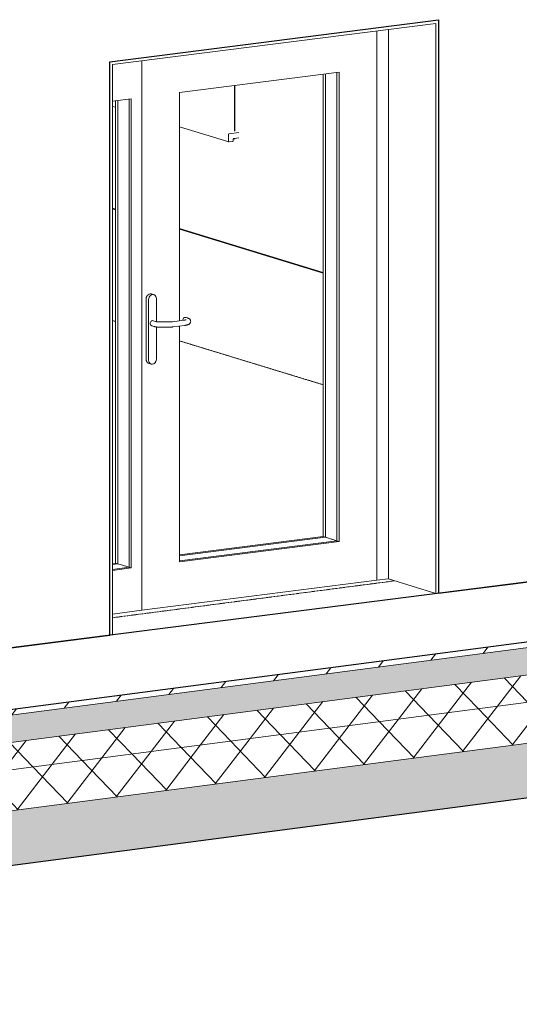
# Model space of a CAD drawing. Header units: millimetres. Extents: x -7937 to 93799, y -5691 to 12696.
# Tile 9 of 67: x 3261 to 5053, y -2990 to 543. Entities that reach past the tile are written whole.
import ezdxf

# ---------------------------------------------------------------- set-up
doc = ezdxf.new("R2010")
doc.units = ezdxf.units.MM
doc.linetypes.add('IMPORT-Grid Line 1_4_ _2_', pattern=[11.1125, 6.35, -1.5875, 1.5875, -1.5875])
for name, color, linetype, lineweight in [('A-DOOR', 7, 'Continuous', 9), ('A-FLOR-MCUT', 7, 'Continuous', 5), ('A-GENM', 7, 'Continuous', 9), ('A-GLAZ', 7, 'Continuous', 9), ('S-GRID', 7, 'Continuous', 9)]:
    doc.layers.add(name, color=color, linetype=linetype, lineweight=lineweight)
for name, color, linetype, lineweight, true_color in [('A-FLOR', 7, 'Continuous', 9, 0x7f7f7f), ('A-FLOR-PATT', 7, 'Continuous', 9, 0x7f7f7f), ('A-WALL', 7, 'Continuous', 9, 0x7f7f7f), ('I-WALL', 7, 'Continuous', 9, 0x7f7f7f), ('Teljed_dwg', 7, 'Continuous', 5, 0x767676)]:
    doc.layers.add(name, color=color, linetype=linetype, lineweight=lineweight, true_color=true_color)
pattern_1 = [(52.476, (-47678.17, 8089.32), (-88.7329, 92.316), []), (133.866, (-47678.17, 8089.32), (-88.7329, -115.53808), [])]

# ---------------------------------------------------------------- blocks, each defined once
blk = doc.blocks.new('Kahepoolne uks laiendi ja klaasistusega - SU-10-1400x2100 mm-5598426-KUNST 3D LÕIGE 01')
at = {"layer": 'A-DOOR', "lineweight": 5}
for p, q in [((4763.9, 542.7), (3584.5, 391.9)), ((4763.9, -1515), (4763.9, 542.7)), ((3594.7, 381.4), (4753.7, 529.6)), ((4541.9, -1468.6), (4541.9, 502.5)), ((4541.9, 502.5), (4541.9, -1468.6)), ((4584, -1463.3), (4584, 507.9)), ((4753.7, 529.6), (4753.7, -1516.3)), ((3584.5, 391.9), (3584.5, -1665.7)), ((3699.5, 394.8), (3699.5, -1576.3)), ((3699.5, -1576.3), (3699.5, 394.8)), ((3594.7, -1664.4), (3594.7, 381.4)), ((3834.3, 281), (4407.1, 354.3)), ((4407.1, 354.3), (4407.1, -1329.1)), ((4399, -1326.6), (4399, 353.2)), ((3594.7, 250.4), (3661.6, 259)), ((3653.5, -1421.9), (3653.5, 257.9)), ((3661.6, 259), (3661.6, -1424.4)), ((3834.3, -537.8), (3834.3, 281)), ((3834.3, -1402.3), (3834.3, -556.3)), ((3834.3, -1398.8), (4399, -1326.6)), ((4407.1, -1329.1), (3834.3, -1402.3)), ((4399, -1326.6), (4407.1, -1329.1)), ((3594.7, -1429.4), (3653.5, -1421.9)), ((3661.6, -1424.4), (3594.7, -1433)), ((3653.5, -1421.9), (3661.6, -1424.4)), ((3699.5, -1576.3), (4541.9, -1468.6)), ((4541.9, -1468.6), (4584, -1463.3)), ((4753.7, -1516.3), (4584, -1463.3)), ((4753.7, -1516.3), (4763.9, -1515)), ((3594.7, -1589.7), (3699.5, -1576.3)), ((3584.5, -1665.7), (3594.7, -1664.4))]:
    blk.add_line(p, q, dxfattribs=at)
at = {"layer": 'A-DOOR', "color": 250, "lineweight": 5, "true_color": 0x404040}
for p, q in [((4350.5, -1311.4), (4350.5, 347)), ((4358.6, 348.1), (4358.6, -1313.9)), ((3605, -1406.7), (3605, 251.7)), ((3613.1, 252.8), (3613.1, -1409.2)), ((3834.3, -1377.4), (4350.5, -1311.4)), ((4358.6, -1313.9), (3834.3, -1381)), ((4350.5, -1311.4), (4399, -1326.6)), ((4399, -1326.6), (4358.6, -1313.9)), ((3594.7, -1408), (3605, -1406.7)), ((3613.1, -1409.2), (3594.7, -1411.6)), ((3605, -1406.7), (3653.5, -1421.9)), ((3613.1, -1409.2), (3653.5, -1421.9))]:
    blk.add_line(p, q, dxfattribs=at)
blk = doc.blocks.new('Projekteeritav aken - A-01-2350x2100 mm-4784435-KUNST 3D LÕIGE 01')
at = {"layer": 'A-GLAZ', "color": 250, "lineweight": 5, "true_color": 0x404040}
for p, q in [((3594.7, 231.4), (3605, 228.3)), ((3834.3, 158.3), (4012, 104.1)), ((4010.4, 130.1), (4010.4, 106.6)), ((4048, 138), (4012.9, 133.4)), ((4027.1, 108.8), (4027.1, 111.9)), ((4030.3, 116.1), (4048, 118.4)), ((4012.9, 104), (4024.6, 105.5))]:
    blk.add_line(p, q, dxfattribs=at)
for points in [[(4012.9, 133.4, 0), (4012.2, 133.2, 0), (4011.6, 132.9, 0), (4011.1, 132.3, 0), (4010.7, 131.7, 0), (4010.5, 130.9, 0), (4010.4, 130.1, 0)], [(4010.4, 106.6, 0), (4010.5, 105.9, 0), (4010.7, 105.2, 0), (4011.1, 104.6, 0), (4011.6, 104.2, 0), (4012.2, 104, 0), (4012.9, 104, 0)], [(4024.6, 105.5, 0), (4025.2, 105.7, 0), (4025.8, 106.1, 0), (4026.4, 106.6, 0), (4026.8, 107.3, 0), (4027, 108, 0)], [(4027.1, 111.9, 0), (4027.2, 112.9, 0), (4027.5, 113.9, 0), (4028, 114.7, 0), (4028.7, 115.4, 0), (4029.5, 115.9, 0), (4030.3, 116.1, 0)]]:
    blk.add_polyline3d(points, dxfattribs=at)
blk = doc.blocks.new('Architectural hardware_Handle _inside_ _ Knob _outside__ASSA ABLOY BE_N49674509200000 - Handle _inside_ _ Knob _outside__N49674509200000-5598427-KUNST 3D LÕIGE 01')
at = {"layer": 'A-GENM', "lineweight": 5}
for p, q in [((3715.1, -676.3), (3715.1, -458.8)), ((3742.5, -444), (3733.9, -441.3)), ((3751.5, -541.2), (3751.5, -457.9)), ((3723.7, -461.5), (3723.7, -679)), ((3863.4, -527.6), (3857, -525.5)), ((3734.8, -555.5), (3742.9, -558)), ((3748.5, -539.9), (3740.4, -537.4)), ((3751.5, -675.5), (3751.5, -559.7)), ((3797.8, -541.5), (3767.8, -541.7)), ((3768, -560.7), (3798, -560.5)), ((3850.3, -535.5), (3809, -540.8)), ((3811.4, -559.6), (3852.7, -554.3)), ((3724.1, -690.3), (3732.7, -693))]:
    blk.add_line(p, q, dxfattribs=at)
for points in [[(3715.1, -458.8, 0), (3715.6, -454.5, 0), (3717, -450.5, 0), (3719.2, -446.8, 0), (3722, -443.9, 0), (3725.4, -441.9, 0), (3729, -440.8, 0), (3732.6, -440.9, 0)], [(3751.5, -457.9, 0), (3751, -453.8, 0), (3749.7, -450.1, 0), (3747.4, -447, 0), (3744.6, -444.8, 0), (3741.2, -443.6, 0), (3737.6, -443.5, 0), (3734, -444.6, 0), (3730.7, -446.6, 0), (3727.8, -449.5, 0), (3725.6, -453.2, 0), (3724.2, -457.2, 0), (3723.7, -461.5, 0)], [(3846.1, -535.6, 0), (3846.4, -533.2, 0), (3847.2, -530.8, 0), (3848.5, -528.8, 0), (3850.1, -527.1, 0), (3852.1, -525.9, 0), (3854.1, -525.3, 0), (3856.2, -525.4, 0), (3858.1, -526, 0)], [(3874.8, -539.9, 0), (3874.6, -537.8, 0), (3874, -535.8, 0), (3873.2, -534.2, 0), (3872.3, -532.9, 0), (3871.4, -531.9, 0), (3870.5, -531.1, 0), (3869.6, -530.4, 0), (3868.7, -529.8, 0), (3867.9, -529.4, 0), (3867, -528.9, 0), (3866.2, -528.6, 0), (3865.3, -528.2, 0), (3864.5, -527.9, 0), (3863.6, -527.6, 0), (3863.4, -527.6, 0)], [(3729.6, -547.4, 0), (3729.9, -545, 0), (3730.7, -542.7, 0), (3732, -540.6, 0), (3733.6, -538.9, 0), (3735.5, -537.7, 0), (3737.6, -537.1, 0), (3739.7, -537.2, 0), (3741.6, -537.9, 0)], [(3734.8, -555.5, 0), (3733.6, -555, 0), (3732, -553.7, 0), (3730.7, -552, 0), (3729.9, -549.8, 0), (3729.6, -547.4, 0)], [(3742.9, -558, 0), (3743.6, -558.2, 0), (3744.4, -558.5, 0), (3745.2, -558.7, 0), (3746, -558.9, 0), (3746.9, -559, 0), (3747.7, -559.2, 0), (3748.6, -559.4, 0), (3749.5, -559.5, 0), (3750.4, -559.7, 0), (3751.3, -559.8, 0), (3752.3, -559.9, 0), (3753.2, -560, 0), (3754.2, -560.1, 0), (3755.2, -560.2, 0), (3756.2, -560.3, 0), (3757.2, -560.4, 0), (3758.2, -560.5, 0), (3759.3, -560.5, 0), (3760.3, -560.6, 0), (3761.4, -560.6, 0), (3762.4, -560.7, 0), (3763.5, -560.7, 0), (3764.6, -560.7, 0), (3765.6, -560.7, 0), (3766.7, -560.8, 0), (3767.8, -560.7, 0), (3768, -560.7, 0)], [(3748.5, -539.9, 0), (3748.9, -540, 0), (3749.3, -540.1, 0), (3749.7, -540.2, 0), (3750.2, -540.3, 0), (3750.7, -540.4, 0), (3751.3, -540.5, 0), (3751.9, -540.6, 0), (3752.5, -540.8, 0), (3753.2, -540.9, 0), (3753.9, -541, 0), (3754.6, -541.1, 0), (3755.4, -541.1, 0), (3756.2, -541.2, 0), (3757, -541.3, 0), (3757.8, -541.4, 0), (3758.6, -541.5, 0), (3759.5, -541.5, 0), (3760.4, -541.6, 0), (3761.2, -541.6, 0), (3762.1, -541.7, 0), (3763, -541.7, 0), (3764, -541.7, 0), (3764.9, -541.7, 0), (3765.8, -541.7, 0), (3766.7, -541.8, 0), (3767.6, -541.7, 0), (3767.8, -541.7, 0)], [(3809, -540.8, 0), (3808.2, -540.9, 0), (3807.5, -540.9, 0), (3806.7, -541, 0), (3805.9, -541.1, 0), (3805, -541.2, 0), (3804.2, -541.2, 0), (3803.3, -541.3, 0), (3802.4, -541.3, 0), (3801.5, -541.4, 0), (3800.6, -541.4, 0), (3799.7, -541.4, 0), (3798.8, -541.5, 0), (3797.9, -541.5, 0), (3797.8, -541.5, 0)], [(3811.4, -559.6, 0), (3810.4, -559.7, 0), (3809.5, -559.8, 0), (3808.5, -559.9, 0), (3807.5, -560, 0), (3806.5, -560.1, 0), (3805.5, -560.2, 0), (3804.4, -560.3, 0), (3803.4, -560.3, 0), (3802.3, -560.4, 0), (3801.3, -560.4, 0), (3800.2, -560.4, 0), (3799.1, -560.5, 0), (3798, -560.5, 0), (3798, -560.5, 0)], [(3858.9, -533.6, 0), (3858.9, -533.6, 0), (3858.8, -533.7, 0), (3858.5, -533.8, 0), (3858.2, -533.9, 0), (3857.9, -534, 0), (3857.4, -534.1, 0), (3856.9, -534.3, 0), (3856.4, -534.4, 0), (3855.8, -534.6, 0), (3855.1, -534.7, 0), (3854.4, -534.8, 0), (3853.7, -535, 0), (3852.9, -535.1, 0), (3852.1, -535.2, 0), (3851.2, -535.4, 0), (3850.3, -535.5, 0), (3850.3, -535.5, 0)], [(3874.8, -539.9, 0), (3874.6, -542, 0), (3874, -543.9, 0), (3873.2, -545.5, 0), (3872.3, -546.8, 0), (3871.4, -547.8, 0), (3870.5, -548.6, 0), (3869.6, -549.3, 0), (3868.7, -549.9, 0), (3867.9, -550.4, 0), (3867, -550.8, 0), (3866.2, -551.2, 0), (3865.3, -551.5, 0), (3864.5, -551.8, 0), (3863.6, -552.1, 0), (3862.7, -552.4, 0), (3861.8, -552.6, 0), (3860.9, -552.9, 0), (3860, -553.1, 0), (3859, -553.3, 0), (3858, -553.5, 0), (3857, -553.7, 0), (3856, -553.9, 0), (3854.9, -554, 0), (3853.8, -554.2, 0), (3852.7, -554.3, 0), (3852.7, -554.3, 0)], [(3858.9, -546.1, 0), (3858.9, -546.1, 0), (3858.8, -546.1, 0), (3858.5, -546, 0)], [(3725.4, -690.6, 0), (3722, -689.4, 0), (3719.2, -687.2, 0), (3717, -684.2, 0), (3715.6, -680.4, 0), (3715.1, -676.3, 0)], [(3723.7, -679, 0), (3724.2, -683.1, 0), (3725.6, -686.9, 0), (3727.8, -689.9, 0), (3730.7, -692.1, 0), (3734, -693.3, 0), (3737.6, -693.4, 0), (3741.2, -692.4, 0), (3744.6, -690.3, 0), (3747.4, -687.4, 0), (3749.7, -683.8, 0), (3751, -679.7, 0), (3751.5, -675.5, 0)]]:
    blk.add_polyline3d(points, dxfattribs=at)
blk = doc.blocks.new('Teljed_dwg-6442198-KUNST 3D LÕIGE 01')
at = {"layer": 'S-GRID', "color": 253, "linetype": 'IMPORT-Grid Line 1_4_ _2_', "true_color": 0x9f9f9f}
for p, q in [((3594.7, -536.5), (3605, -539.7)), ((3834.3, -609.7), (4350.5, -767.2))]:
    blk.add_line(p, q, dxfattribs=at)
at = {"layer": 'S-GRID', "color": 8, "linetype": 'IMPORT-Grid Line 1_4_ _2_', "true_color": 0x808080}
blk.add_line((3594.7, -1603), (4607.1, -1470.5), dxfattribs=at)

msp = doc.modelspace()

# ---------------------------------------------------------------- hatches: boundary and pattern name
at = {"layer": 'A-FLOR-PATT', "lineweight": 5}
h = msp.add_hatch(dxfattribs=at)
h.set_pattern_fill('FP_14', style=0, pattern_type=2)
h.set_pattern_definition([(52.476, (-47678.17, 8089.32), (-93.90897, 97.70083), [])])
h.paths.add_polyline_path([(-2999.9, -2767.6), (71.3, -2365.7), (71.3, -2346.1), (-2999.9, -2748)], flags=0)
h.paths.add_polyline_path([(297.1, -2336.2), (7139.5, -1440.8), (7139.5, -1421.2), (297.1, -2316.6)], flags=0)
h = msp.add_hatch(dxfattribs=at)
h.set_pattern_fill('FP_15', style=0, pattern_type=2)
h.set_pattern_definition([(56.774, (-47678.17, 8089.32), (300.0229, 8.5134), [36.802, -404.827]), (1.626, (-47678.17, 8089.3), (-58.0395, 360.9164), [25.012, -275.132]), (99.135, (-47653.17, 8090.03), (241.9869, 369.4306), [30.463, -335.091]), (53.502, (-47678.17, 8187.3), (446.4158, -22.6773), [54.775, -602.53]), (95.746, (-47640.97, 8185.4), (390.9657, 528.391), [46.155, -507.699]), (357.092, (-47678.2, 8187.3), (390.962, 528.394), [37.249, -409.743]), (30.133, (-47636.35, 8168.28), (249.6807, -164.5777), [33.864, -372.509]), (326.609, (-47636.35, 8168.28), (101.776, 368.5807), [24.92, -274.122]), (74.563, (-47615.54, 8154.56), (351.4584, 203.9988), [31.865, -350.51]), (45.835, (-47678.17, 8089.32), (5.08542, 163.7556), [6.388, -304.16, 6.388, -312.733, -315.549]), (45.835, (-47678.17, 8089.32), (5.08542, 163.7556), [-629.668, 6.388, -309.161]), (15.91, (-47678.17, 8089.32), (110.03995, 207.6274), [5.783, -158.947, 5.783, -268.911, -108.886]), (15.91, (-47678.17, 8089.32), (110.03995, 207.6274), [-439.424, 5.783, -103.103]), (328.396, (-47771.45, 8077.11), (223.2929, 18.16904), [5.555, -97.999, 5.555, -317.533, -428.713]), (328.396, (-47771.45, 8077.11), (223.2929, 18.16904), [-426.642, 5.555, -423.158]), (316.699, (-47813.28, 8071.64), (243.9411, 80.9642), [5.683, -132.039, 5.683, -525.288]), (316.699, (-47813.28, 8071.64), (243.9411, 80.9642), [-143.405, -213.825, 5.683, -305.781])])
h.paths.add_polyline_path([(-2999.9, -2865.6), (71.3, -2463.7), (71.3, -2365.7), (-2999.9, -2767.6)], flags=0)
h.paths.add_polyline_path([(297.1, -2434.2), (7139.5, -1538.8), (7139.5, -1440.8), (297.1, -2336.2)], flags=0)
h = msp.add_hatch(dxfattribs=at)
h.set_pattern_fill('FP_16', style=0, pattern_type=2)
h.set_pattern_definition(pattern_1)
h.paths.add_polyline_path([(-2999.9, -2963.6), (71.3, -2561.7), (71.3, -2463.7), (-2999.9, -2865.6)], flags=0)
h.paths.add_polyline_path([(297.1, -2532.1), (6687.7, -1695.9), (6687.7, -1627.3), (7139.5, -1568.2), (7139.5, -1538.8), (297.1, -2434.2)], flags=0)
h = msp.add_hatch(dxfattribs=at)
h.set_pattern_fill('FP_16', style=0, pattern_type=2)
h.set_pattern_definition(pattern_1)
h.paths.add_polyline_path([(-2999.9, -3110.5), (71.3, -2708.7), (71.3, -2561.7), (-2999.9, -2963.6)], flags=0)
h.paths.add_polyline_path([(297.1, -2679.1), (6687.7, -1842.9), (6687.7, -1695.9), (297.1, -2532.1)], flags=0)
h = msp.add_hatch(dxfattribs=at)
h.set_pattern_fill('FP_13', style=0, pattern_type=2)
h.set_pattern_definition([(52.476, (-47349.15, 8373.2), (-0.002, 746.633), [33.761, -1012.83]), (294.33, (-47328.6, 8400), (0.0062, 746.6327), [49.912, -1497.36]), (155.546, (-47308, 8354.5), (-0.0046, 746.632), [45.18, -1355.414]), (155.546, (-46670.55, 8437.9), (-0.005, 746.632), [45.18, -1355.414]), (294.33, (-47534.23, 8445.34), (0.0062, 746.6327), [49.912, -1497.36]), (74.657, (-47513.66, 8399.86), (-0.0035, 746.6326), [77.716, -2331.467]), (215.62, (-47493.1, 8474.8), (0.0064, 746.6325), [50.594, -1517.816]), (215.62, (-46855.6, 8558.2), (0.0064, 746.6325), [50.594, -1517.816]), (313.866, (-47410.85, 8581.9), (0.002, 746.633), [29.674, -890.233]), (67.986, (-47390.28, 8560.52), (-0.0023, 746.6332), [54.86, -1645.815]), (215.62, (-47369.7, 8611.4), (0.0064, 746.6325), [50.594, -1517.816]), (215.62, (-46732.24, 8694.8), (0.0064, 746.6325), [50.594, -1517.816]), (67.986, (-47472.54, 8140.3), (-0.0023, 746.6332), [54.86, -1645.815]), (286.468, (-47451.97, 8191.17), (0.0018, 746.6327), [72.54, -2176.191]), (155.546, (-47431.4, 8121.6), (-0.0046, 746.632), [45.18, -1355.414]), (155.546, (-46793.93, 8205), (-0.005, 746.632), [45.18, -1355.414]), (215.62, (-47164.1, 8734.6), (0.0064, 746.6325), [50.594, -1517.816]), (215.62, (-46526.6, 8818.04), (0.0064, 746.6325), [50.594, -1517.816]), (155.546, (-47205.2, 8705.16), (-0.0046, 746.632), [45.18, -1355.414]), (155.546, (-46567.7, 8788.6), (-0.005, 746.632), [45.18, -1355.414]), (27.531, (-47246.33, 8723.86), (0.006, 746.633), [69.57, -2087.08]), (27.531, (-46608.86, 8807.3), (0.006, 746.633), [69.57, -2087.08]), (27.531, (-45971.4, 8890.7), (0.006, 746.633), [69.57, -2087.08]), (313.866, (-47184.64, 8756), (0.002, 746.633), [29.674, -890.233]), (35.62, (-47472.54, 8766.5), (0.0064, 746.6325), [50.594, -1517.816]), (35.62, (-46835.06, 8849.93), (0.0064, 746.6325), [50.594, -1517.816]), (301.592, (-47431.4, 8796), (-0.0025, 746.6326), [78.508, -2355.234]), (301.592, (-46793.93, 8879.4), (-0.0025, 746.6326), [78.508, -2355.234]), (155.546, (-47390.3, 8729.1), (-0.0046, 746.632), [90.361, -1310.233]), (155.546, (-46752.8, 8812.5), (-0.0046, 746.632), [90.361, -1310.233]), (114.33, (-47164.08, 8228.84), (0.0062, 746.6327), [49.912, -1497.36]), (242.088, (-47184.64, 8274.32), (-0.0015, 746.6322), [87.857, -2635.714]), (242.088, (-46547.17, 8357.74), (-0.0015, 746.6322), [87.857, -2635.714]), (27.531, (-47225.8, 8196.7), (0.006, 746.633), [69.57, -2087.08]), (27.531, (-46588.3, 8280.1), (0.006, 746.633), [69.57, -2087.08]), (27.531, (-45950.8, 8363.5), (0.006, 746.633), [69.57, -2087.08]), (232.476, (-47081.83, 8528.62), (-0.002, 746.633), [67.522, -979.069]), (90, (-47122.95, 8475.1), (-637.474, -83.416), [72.255, -674.378]), (335.546, (-47122.95, 8547.3), (-0.0046, 746.632), [45.18, -1355.414]), (335.546, (-46485.5, 8630.74), (-0.005, 746.632), [45.18, -1355.414]), (114.33, (-47637.05, 8624.57), (0.0062, 746.6327), [49.912, -1497.36]), (335.546, (-47657.6, 8670.05), (-0.0046, 746.632), [45.18, -1355.414]), (335.546, (-47020.14, 8753.46), (-0.0046, 746.632), [45.18, -1355.414]), (232.476, (-47616.5, 8651.34), (-0.002, 746.633), [33.761, -1012.83]), (133.866, (-47616.5, 8145.56), (0.002, 746.633), [29.674, -890.233]), (35.62, (-47637.05, 8166.95), (0.0064, 746.6325), [50.594, -1517.816]), (35.62, (-46999.6, 8250.37), (0.0064, 746.6325), [50.594, -1517.816]), (247.986, (-47595.92, 8196.42), (-0.0023, 746.6332), [54.86, -1645.815]), (7.455, (-47595.9, 8726.3), (0.0004, 746.632), [2.829, -640.08]), (7.455, (-47513.7, 8592.54), (0.0004, 746.632), [2.829, -640.08]), (7.455, (-47369.7, 8490.95), (0.0004, 746.632), [2.829, -640.08]), (7.455, (-47308, 8643.5), (0.0004, 746.632), [2.829, -640.08]), (7.455, (-47369.7, 8731.8), (0.0004, 746.632), [2.829, -640.08]), (7.455, (-47081.8, 8673.1), (0.0004, 746.632), [2.829, -640.08]), (7.455, (-47081.8, 8335.94), (0.0004, 746.632), [2.829, -640.08]), (7.455, (-47143.5, 8303.8), (0.0004, 746.632), [2.829, -640.08]), (7.455, (-47513.7, 8279.44), (0.0004, 746.632), [2.829, -640.08]), (7.455, (-47637.05, 8431.9), (0.0004, 746.632), [2.829, -640.08]), (7.455, (-47205.2, 8825.6), (0.0004, 746.632), [2.829, -640.08]), (7.455, (-47513.7, 8833.4), (0.0004, 746.632), [2.829, -640.08]), (7.455, (-47164.1, 8638.3), (0.0004, 746.632), [2.829, -640.08]), (7.455, (-47308, 8282.26), (0.0004, 746.632), [2.829, -640.08]), (7.455, (-47266.9, 8408.1), (0.0004, 746.632), [2.829, -640.08]), (7.455, (-47328.6, 8159.15), (0.0004, 746.632), [2.829, -640.08]), (7.455, (-47164.1, 8156.6), (0.0004, 746.632), [2.829, -640.08]), (7.455, (-47102.4, 8766.8), (0.0004, 746.632), [2.829, -640.08]), (7.455, (-47102.4, 8574.1), (0.0004, 746.632), [2.829, -640.08]), (7.455, (-47616.5, 8266), (0.0004, 746.632), [2.829, -640.08]), (7.455, (-47534.2, 8156.3), (0.0004, 746.632), [2.829, -640.08]), (7.455, (-47595.9, 8100.1), (0.0004, 746.632), [2.829, -640.08]), (7.455, (-47102.4, 8405.5), (0.0004, 746.632), [2.829, -640.08]), (7.455, (-47575.36, 8584.5), (0.0004, 746.632), [2.829, -640.08]), (7.455, (-47493.1, 8715.66), (0.0004, 746.632), [2.829, -640.08]), (7.455, (-47431.4, 8362.46), (0.0004, 746.632), [2.829, -640.08]), (7.455, (-47369.7, 8250.1), (0.0004, 746.632), [2.829, -640.08]), (7.455, (-47554.8, 8370.4), (0.0004, 746.632), [2.829, -640.08]), (7.455, (-47164.1, 8421.5), (0.0004, 746.632), [2.829, -640.08]), (7.455, (-47287.46, 8814.8), (0.0004, 746.632), [2.829, -640.08]), (7.455, (-47122.95, 8884.5), (0.0004, 746.632), [2.829, -640.08]), (7.455, (-47328.6, 8857.6), (0.0004, 746.632), [2.829, -640.08]), (7.455, (-47102.4, 8212.8), (0.0004, 746.632), [2.829, -640.08]), (7.455, (-47390.3, 8295.6), (0.0004, 746.632), [2.829, -640.08]), (7.455, (-47595.9, 8557.7), (0.0004, 746.632), [2.829, -640.08]), (7.455, (-47308, 8547.2), (0.0004, 746.632), [2.829, -640.08]), (7.455, (-47452, 8504.3), (0.0004, 746.632), [2.829, -640.08]), (7.455, (-47205.2, 8343.9), (0.0004, 746.632), [2.829, -640.08]), (7.455, (-47431.4, 8675.56), (0.0004, 746.632), [2.829, -640.08]), (7.455, (-47534.2, 8782.5), (0.0004, 746.632), [2.829, -640.08]), (7.455, (-47657.6, 8742.3), (0.0004, 746.632), [2.829, -640.08]), (7.455, (-47616.5, 8819.94), (0.0004, 746.632), [2.829, -640.08]), (7.455, (-47657.6, 8549.6), (0.0004, 746.632), [2.829, -640.08]), (7.455, (-47595.9, 8389.1), (0.0004, 746.632), [2.829, -640.08]), (7.455, (-47452, 8239.34), (0.0004, 746.632), [2.829, -640.08]), (7.455, (-47266.9, 8745.26), (0.0004, 746.632), [2.829, -640.08]), (7.455, (-47225.8, 8485.7), (0.0004, 746.632), [2.829, -640.08]), (7.455, (-47225.8, 8606.1), (0.0004, 746.632), [2.829, -640.08]), (7.455, (-47164.1, 8517.86), (0.0004, 746.632), [2.829, -640.08]), (7.455, (-47266.9, 8215.4), (0.0004, 746.632), [2.829, -640.08]), (7.455, (-47390.3, 8151.1), (0.0004, 746.632), [2.829, -640.08]), (7.455, (-47452, 8432), (0.0004, 746.632), [2.829, -640.08]), (7.455, (-47575.36, 8295.45), (0.0004, 746.632), [2.829, -640.08]), (7.455, (-47657.6, 8332.86), (0.0004, 746.632), [2.829, -640.08]), (7.455, (-47657.6, 8116.1), (0.0004, 746.632), [2.829, -640.08]), (7.455, (-47122.95, 8691.84), (0.0004, 746.632), [2.829, -640.08]), (7.455, (-47102.4, 8261), (0.0004, 746.632), [2.829, -640.08]), (7.455, (-47061.3, 8170.04), (0.0004, 746.632), [2.829, -640.08]), (7.455, (-47616.5, 8482.75), (0.0004, 746.632), [2.829, -640.08])])
h.paths.add_polyline_path([(-2999.9, -3306.5), (71.3, -2904.6), (71.3, -2708.7), (-2999.9, -3110.5)], flags=0)
h.paths.add_polyline_path([(297.1, -2875.1), (6687.7, -2038.8), (6687.7, -1842.9), (297.1, -2679.1), (297.1, -2680.4)], flags=0)

# ---------------------------------------------------------------- linework, layer by layer
at = {"layer": 'A-FLOR', "color": 250, "lineweight": 5, "true_color": 0x404040}
for p, q in [((3605, -539.7), (3594.7, -536.5)), ((4350.5, -767.2), (3834.3, -609.7))]:
    msp.add_line(p, q, dxfattribs=at)
at = {"layer": 'A-FLOR', "color": 7, "lineweight": 25}
for p, q in [((7139.5, -1421.2), (297.1, -2316.6)), ((297.1, -2875.1), (6687.7, -2038.8))]:
    msp.add_line(p, q, dxfattribs=at)
at = {"layer": 'A-FLOR', "color": 7, "lineweight": 5}
msp.add_line((4974.6, -1488.1), (3211.4, -1713.5), dxfattribs=at)
at = {"layer": 'A-FLOR-MCUT'}
for p, q in [((7139.5, -1440.8), (297.1, -2336.2)), ((7139.5, -1538.8), (297.1, -2434.2)), ((6687.7, -1695.9), (297.1, -2532.1)), ((6687.7, -1842.9), (297.1, -2679.1))]:
    msp.add_line(p, q, dxfattribs=at)
at = {"layer": 'A-WALL', "color": 253, "lineweight": 25, "true_color": 0xb1b1b1}
for p, q in [((4031.6, 306.3), (4031.6, 143)), ((4031.6, 113.6), (4028, 114.7)), ((4031.6, 116.3), (4031.6, 113.6)), ((3594.7, -134.8), (3605, -138)), ((3605, -138), (3594.7, -134.8)), ((3834.3, -207.9), (4350.5, -365.4)), ((4350.5, -365.4), (3834.3, -207.9))]:
    msp.add_line(p, q, dxfattribs=at)
at = {"layer": 'I-WALL', "color": 252, "lineweight": 25, "true_color": 0x989898}
for p, q in [((3584.5, 391.9), (4763.9, 542.7)), ((4763.9, 542.7), (4763.9, -1515)), ((3584.5, -1665.7), (3584.5, 391.9)), ((6199.7, -1331.4), (3211.3, -1713.4)), ((4763.9, -1515), (6199.7, -1331.4)), ((3211.3, -1713.4), (3584.5, -1665.7))]:
    msp.add_line(p, q, dxfattribs=at)

# ---------------------------------------------------------------- block references
at = {"layer": 'A-DOOR', "lineweight": 5}
msp.add_blockref('Kahepoolne uks laiendi ja klaasistusega - SU-10-1400x2100 mm-5598426-KUNST 3D LÕIGE 01', (0, 0), dxfattribs=at)
at = {"layer": 'A-GENM', "lineweight": 5}
msp.add_blockref('Architectural hardware_Handle _inside_ _ Knob _outside__ASSA ABLOY BE_N49674509200000 - Handle _inside_ _ Knob _outside__N49674509200000-5598427-KUNST 3D LÕIGE 01', (0, 0), dxfattribs=at)
at = {"layer": 'A-GLAZ', "lineweight": 5}
msp.add_blockref('Projekteeritav aken - A-01-2350x2100 mm-4784435-KUNST 3D LÕIGE 01', (0, 0), dxfattribs=at)
at = {"layer": 'Teljed_dwg', "color": 8, "lineweight": 9, "true_color": 0x808080}
msp.add_blockref('Teljed_dwg-6442198-KUNST 3D LÕIGE 01', (0, 0), dxfattribs=at)

doc.saveas('drawing.dxf')
